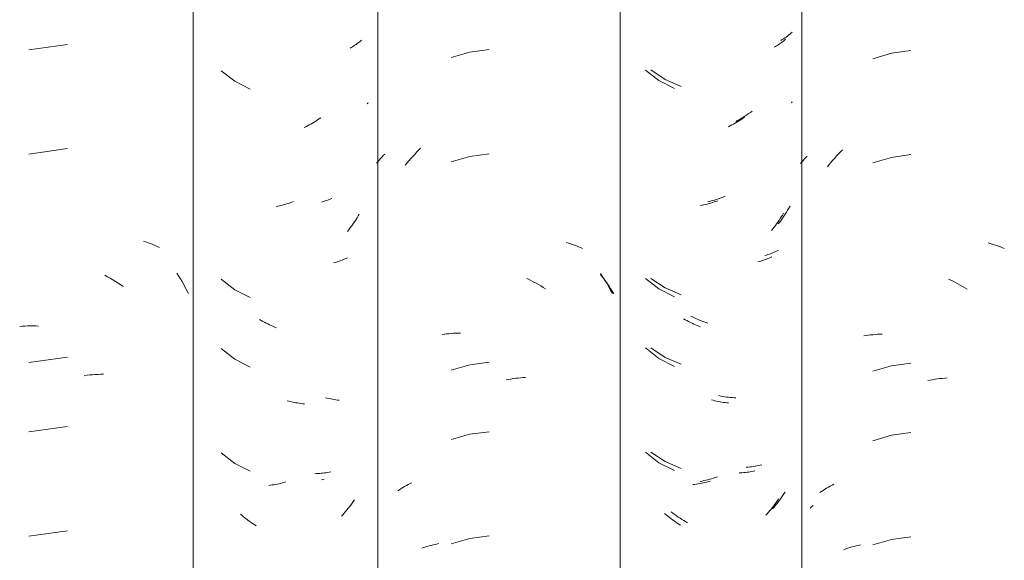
# Model space of a CAD drawing. Header units: metres. Extents: x -27.3 to 21, y -0.3 to 10.3.
# Tile 109 of 237: x 10.522 to 10.949, y 2.877 to 3.112. Entities that reach past the tile are written whole.
import ezdxf

# ---------------------------------------------------------------- set-up
doc = ezdxf.new("R2010")
doc.units = ezdxf.units.M
doc.layers.add('A-GLAZ-CWMG', color=7, linetype='Continuous', lineweight=5)

# ---------------------------------------------------------------- blocks, each defined once
blk = doc.blocks.new('FP_49-FACHADA 03')
at = {"layer": 'A-GLAZ-CWMG', "color": 9, "true_color": 0xc0c0c0}
for p, q in [((15.75031, 3.10129), (15.73361, 3.09893)), ((15.75031, 3.05607), (15.73361, 3.05372)), ((15.78338, 3.01593), (15.7844, 3.01559)), ((15.7844, 3.01559), (15.7854, 3.01523)), ((15.7854, 3.01523), (15.78639, 3.01486)), ((15.78639, 3.01486), (15.78737, 3.01446)), ((15.78737, 3.01446), (15.78834, 3.01405)), ((15.78834, 3.01405), (15.78929, 3.01362)), ((15.78929, 3.01362), (15.79022, 3.01317)), ((15.79777, 3.0021), (15.79855, 3.00087)), ((15.76656, 3.0011), (15.76773, 3.00047)), ((15.76773, 3.00047), (15.76888, 2.99982)), ((15.76888, 2.99982), (15.77003, 2.99915)), ((15.77003, 2.99915), (15.77118, 2.99845)), ((15.77118, 2.99845), (15.77231, 2.99774)), ((15.79855, 3.00087), (15.7993, 2.99963)), ((15.7993, 2.99963), (15.80003, 2.99837)), ((15.80003, 2.99837), (15.80075, 2.9971)), ((15.77231, 2.99774), (15.77344, 2.997)), ((15.77344, 2.997), (15.77456, 2.99624)), ((15.80075, 2.9971), (15.80144, 2.99582)), ((15.80144, 2.99582), (15.80212, 2.99452)), ((15.80212, 2.99452), (15.80278, 2.99321)), ((15.72963, 2.97896), (15.73077, 2.97905)), ((15.73077, 2.97905), (15.73192, 2.97911)), ((15.73192, 2.97911), (15.73307, 2.97916)), ((15.73307, 2.97916), (15.73424, 2.97918)), ((15.73424, 2.97918), (15.7354, 2.97917)), ((15.7354, 2.97917), (15.73658, 2.97915)), ((15.73658, 2.97915), (15.73776, 2.9791)), ((15.75031, 2.96564), (15.73361, 2.96329)), ((15.75766, 2.95756), (15.75886, 2.95772)), ((15.75886, 2.95772), (15.76005, 2.95786)), ((15.76005, 2.95786), (15.76124, 2.95797)), ((15.76124, 2.95797), (15.76243, 2.95806)), ((15.76243, 2.95806), (15.76362, 2.95813)), ((15.76362, 2.95813), (15.7648, 2.95817)), ((15.7648, 2.95817), (15.76597, 2.95819)), ((15.75031, 2.9355), (15.73361, 2.93314)), ((15.75031, 2.89029), (15.73361, 2.88793))]:
    blk.add_line(p, q, dxfattribs=at)
blk = doc.blocks.new('FP_50-FACHADA 03')
at = {"layer": 'A-GLAZ-CWMG', "color": 9, "true_color": 0xc0c0c0}
for p, q in [((15.87448, 3.10063), (15.87396, 3.10031)), ((15.875, 3.10095), (15.87448, 3.10063)), ((15.8755, 3.10129), (15.875, 3.10095)), ((15.87599, 3.10164), (15.8755, 3.10129)), ((15.87647, 3.10199), (15.87599, 3.10164)), ((15.87694, 3.10236), (15.87647, 3.10199)), ((15.8774, 3.10273), (15.87694, 3.10236)), ((15.87785, 3.10311), (15.8774, 3.10273)), ((15.87343, 3.1), (15.87289, 3.0997)), ((15.87396, 3.10031), (15.87343, 3.1)), ((15.81706, 3.08989), (15.82295, 3.0853)), ((15.82295, 3.0853), (15.8296, 3.08185)), ((15.88061, 3.07578), (15.88039, 3.07552)), ((15.88083, 3.07604), (15.88061, 3.07578)), ((15.85522, 3.06635), (15.85449, 3.06595)), ((15.85594, 3.06676), (15.85522, 3.06635)), ((15.85666, 3.06718), (15.85594, 3.06676)), ((15.85738, 3.06761), (15.85666, 3.06718)), ((15.85809, 3.06806), (15.85738, 3.06761)), ((15.8588, 3.06852), (15.85809, 3.06806)), ((15.85951, 3.06899), (15.8588, 3.06852)), ((15.86021, 3.06948), (15.85951, 3.06899)), ((15.85375, 3.06557), (15.85302, 3.0652)), ((15.85449, 3.06595), (15.85375, 3.06557)), ((15.84538, 3.03208), (15.84463, 3.03186)), ((15.84613, 3.0323), (15.84538, 3.03208)), ((15.84688, 3.03255), (15.84613, 3.0323)), ((15.84763, 3.0328), (15.84688, 3.03255)), ((15.84838, 3.03307), (15.84763, 3.0328)), ((15.84163, 3.03114), (15.84088, 3.03099)), ((15.84237, 3.0313), (15.84163, 3.03114)), ((15.84312, 3.03147), (15.84237, 3.0313)), ((15.84388, 3.03166), (15.84312, 3.03147)), ((15.84463, 3.03186), (15.84388, 3.03166)), ((15.87447, 3.02376), (15.87395, 3.02301)), ((15.87499, 3.02452), (15.87447, 3.02376)), ((15.87549, 3.02528), (15.87499, 3.02452)), ((15.87598, 3.02606), (15.87549, 3.02528)), ((15.87646, 3.02685), (15.87598, 3.02606)), ((15.87693, 3.02764), (15.87646, 3.02685)), ((15.87232, 3.02082), (15.87176, 3.02011)), ((15.87288, 3.02154), (15.87232, 3.02082)), ((15.87342, 3.02227), (15.87288, 3.02154)), ((15.87395, 3.02301), (15.87342, 3.02227)), ((15.86641, 3.0067), (15.86577, 3.00653)), ((15.86704, 3.00688), (15.86641, 3.0067)), ((15.86767, 3.00707), (15.86704, 3.00688)), ((15.86829, 3.00728), (15.86767, 3.00707)), ((15.8689, 3.00749), (15.86829, 3.00728)), ((15.86951, 3.00772), (15.8689, 3.00749)), ((15.8701, 3.00796), (15.86951, 3.00772)), ((15.87069, 3.00821), (15.8701, 3.00796)), ((15.87127, 3.00847), (15.87069, 3.00821)), ((15.87184, 3.00873), (15.87127, 3.00847)), ((15.81706, 2.99946), (15.82295, 2.99487)), ((15.82295, 2.99487), (15.8296, 2.99142)), ((15.83433, 2.98153), (15.83361, 2.98194)), ((15.83506, 2.98112), (15.83433, 2.98153)), ((15.83579, 2.98073), (15.83506, 2.98112)), ((15.83652, 2.98035), (15.83579, 2.98073)), ((15.83726, 2.97999), (15.83652, 2.98035)), ((15.838, 2.97964), (15.83726, 2.97999)), ((15.83874, 2.9793), (15.838, 2.97964)), ((15.83948, 2.97898), (15.83874, 2.9793)), ((15.84023, 2.97867), (15.83948, 2.97898)), ((15.84098, 2.97837), (15.84023, 2.97867)), ((15.81706, 2.96932), (15.82295, 2.96472)), ((15.82295, 2.96472), (15.8296, 2.96128)), ((15.84641, 2.94649), (15.84566, 2.94668)), ((15.84716, 2.9463), (15.84641, 2.94649)), ((15.84791, 2.94613), (15.84716, 2.9463)), ((15.84866, 2.94598), (15.84791, 2.94613)), ((15.8494, 2.94584), (15.84866, 2.94598)), ((15.85015, 2.94571), (15.8494, 2.94584)), ((15.8509, 2.94559), (15.85015, 2.94571)), ((15.85164, 2.94549), (15.8509, 2.94559)), ((15.85238, 2.9454), (15.85164, 2.94549)), ((15.85312, 2.94533), (15.85238, 2.9454)), ((15.81706, 2.9241), (15.82295, 2.91951)), ((15.82295, 2.91951), (15.8296, 2.91607)), ((15.85836, 2.91504), (15.85765, 2.91502)), ((15.85907, 2.91508), (15.85836, 2.91504)), ((15.85977, 2.91513), (15.85907, 2.91508)), ((15.86047, 2.91519), (15.85977, 2.91513)), ((15.86116, 2.91526), (15.86047, 2.91519)), ((15.86185, 2.91535), (15.86116, 2.91526)), ((15.86253, 2.91544), (15.86185, 2.91535)), ((15.8632, 2.91556), (15.86253, 2.91544)), ((15.86387, 2.91568), (15.8632, 2.91556)), ((15.86453, 2.91581), (15.86387, 2.91568)), ((15.83838, 2.91003), (15.83764, 2.90995)), ((15.83912, 2.91013), (15.83838, 2.91003)), ((15.83987, 2.91025), (15.83912, 2.91013)), ((15.84061, 2.91037), (15.83987, 2.91025)), ((15.84136, 2.91052), (15.84061, 2.91037)), ((15.84211, 2.91067), (15.84136, 2.91052)), ((15.84286, 2.91084), (15.84211, 2.91067)), ((15.84361, 2.91102), (15.84286, 2.91084)), ((15.84436, 2.91122), (15.84361, 2.91102)), ((15.84511, 2.91143), (15.84436, 2.91122)), ((15.87213, 2.9), (15.87156, 2.89929)), ((15.87268, 2.90071), (15.87213, 2.9)), ((15.87323, 2.90144), (15.87268, 2.90071)), ((15.87377, 2.90218), (15.87323, 2.90144)), ((15.87429, 2.90292), (15.87377, 2.90218)), ((15.87481, 2.90368), (15.87429, 2.90292)), ((15.82605, 2.8969), (15.82538, 2.89747)), ((15.82671, 2.89634), (15.82605, 2.8969)), ((15.82739, 2.8958), (15.82671, 2.89634)), ((15.82807, 2.89527), (15.82739, 2.8958)), ((15.86982, 2.89724), (15.86922, 2.89658)), ((15.87041, 2.89791), (15.86982, 2.89724)), ((15.87099, 2.8986), (15.87041, 2.89791)), ((15.87156, 2.89929), (15.87099, 2.8986)), ((15.82875, 2.89475), (15.82807, 2.89527)), ((15.82944, 2.89424), (15.82875, 2.89475)), ((15.83014, 2.89375), (15.82944, 2.89424)), ((15.83084, 2.89326), (15.83014, 2.89375)), ((15.83155, 2.8928), (15.83084, 2.89326)), ((15.83226, 2.89234), (15.83155, 2.8928))]:
    blk.add_line(p, q, dxfattribs=at)
blk = doc.blocks.new('FP_51-FACHADA 03')
at = {"layer": 'A-GLAZ-CWMG', "color": 9, "true_color": 0xc0c0c0}
for p, q in [((15.92484, 3.09791), (15.91671, 3.09562)), ((15.93322, 3.09904), (15.92484, 3.09791)), ((15.88732, 3.05305), (15.88794, 3.05368)), ((15.9001, 3.05268), (15.90094, 3.05359)), ((15.90094, 3.05359), (15.90179, 3.05448)), ((15.90179, 3.05448), (15.90265, 3.05536)), ((15.90265, 3.05536), (15.90352, 3.05623)), ((15.93322, 3.05382), (15.92484, 3.05269)), ((15.88445, 3.04971), (15.88499, 3.0504)), ((15.88499, 3.0504), (15.88554, 3.05108)), ((15.88554, 3.05108), (15.88612, 3.05175)), ((15.88612, 3.05175), (15.88671, 3.0524)), ((15.88671, 3.0524), (15.88732, 3.05305)), ((15.89688, 3.04889), (15.89767, 3.04986)), ((15.89767, 3.04986), (15.89847, 3.05081)), ((15.89847, 3.05081), (15.89928, 3.05175)), ((15.89928, 3.05175), (15.9001, 3.05268)), ((15.92484, 3.05269), (15.91671, 3.0504)), ((15.9667, 3.01531), (15.96761, 3.01505)), ((15.96761, 3.01505), (15.96851, 3.01477)), ((15.96851, 3.01477), (15.96941, 3.01448)), ((15.96941, 3.01448), (15.97029, 3.01418)), ((15.97029, 3.01418), (15.97116, 3.01385)), ((15.97116, 3.01385), (15.97203, 3.01352)), ((15.97203, 3.01352), (15.97288, 3.01316)), ((15.97288, 3.01316), (15.97372, 3.0128)), ((15.94957, 2.99973), (15.9506, 2.99924)), ((15.9506, 2.99924), (15.95163, 2.99872)), ((15.95163, 2.99872), (15.95265, 2.99819)), ((15.95265, 2.99819), (15.95367, 2.99763)), ((15.9815, 3.00196), (15.9822, 3.00091)), ((15.9822, 3.00091), (15.98288, 2.99984)), ((15.98288, 2.99984), (15.98355, 2.99876)), ((15.98355, 2.99876), (15.98421, 2.99767)), ((15.95367, 2.99763), (15.95469, 2.99706)), ((15.95469, 2.99706), (15.95569, 2.99648)), ((15.95569, 2.99648), (15.9567, 2.99587)), ((15.9567, 2.99587), (15.95769, 2.99525)), ((15.98421, 2.99767), (15.98485, 2.99657)), ((15.98485, 2.99657), (15.98547, 2.99545)), ((15.98547, 2.99545), (15.98608, 2.99433)), ((15.98608, 2.99433), (15.98668, 2.99319)), ((15.91283, 2.97537), (15.9138, 2.97552)), ((15.9138, 2.97552), (15.91478, 2.97565)), ((15.91478, 2.97565), (15.91576, 2.97576)), ((15.91576, 2.97576), (15.91675, 2.97586)), ((15.91675, 2.97586), (15.91775, 2.97594)), ((15.91775, 2.97594), (15.91876, 2.976)), ((15.91876, 2.976), (15.91977, 2.97604)), ((15.91977, 2.97604), (15.92078, 2.97607)), ((15.92484, 2.96226), (15.91671, 2.95997)), ((15.93322, 2.96339), (15.92484, 2.96226)), ((15.94058, 2.95573), (15.94164, 2.95593)), ((15.94164, 2.95593), (15.94269, 2.95611)), ((15.94269, 2.95611), (15.94375, 2.95627)), ((15.94375, 2.95627), (15.9448, 2.95641)), ((15.9448, 2.95641), (15.94585, 2.95653)), ((15.94585, 2.95653), (15.94689, 2.95664)), ((15.94689, 2.95664), (15.94793, 2.95673)), ((15.94793, 2.95673), (15.94897, 2.9568)), ((15.92484, 2.93212), (15.91671, 2.92983)), ((15.93322, 2.93325), (15.92484, 2.93212)), ((15.89429, 2.90808), (15.89503, 2.90855)), ((15.89503, 2.90855), (15.89579, 2.90901)), ((15.89579, 2.90901), (15.89656, 2.90946)), ((15.89656, 2.90946), (15.89734, 2.9099)), ((15.89734, 2.9099), (15.89814, 2.91032)), ((15.89814, 2.91032), (15.89894, 2.91072)), ((15.89894, 2.91072), (15.89976, 2.91112)), ((15.89356, 2.90759), (15.89429, 2.90808)), ((15.92484, 2.88691), (15.91671, 2.88462)), ((15.93322, 2.88804), (15.92484, 2.88691)), ((15.90402, 2.88271), (15.90491, 2.88302)), ((15.90491, 2.88302), (15.90581, 2.8833)), ((15.90581, 2.8833), (15.90671, 2.88358)), ((15.90671, 2.88358), (15.90763, 2.88383)), ((15.90763, 2.88383), (15.90855, 2.88407)), ((15.90855, 2.88407), (15.90949, 2.88429)), ((15.90949, 2.88429), (15.91043, 2.8845)), ((15.91043, 2.8845), (15.91138, 2.88469))]:
    blk.add_line(p, q, dxfattribs=at)
blk = doc.blocks.new('FP_52-FACHADA 03')
at = {"layer": 'A-GLAZ-CWMG', "color": 9, "true_color": 0xc0c0c0}
for p, q in [((16.0574, 3.10041), (16.05686, 3.10011)), ((16.05793, 3.10072), (16.0574, 3.10041)), ((16.05846, 3.10104), (16.05793, 3.10072)), ((16.05897, 3.10136), (16.05846, 3.10104)), ((16.05947, 3.1017), (16.05897, 3.10136)), ((16.05996, 3.10205), (16.05947, 3.1017)), ((16.06044, 3.1024), (16.05996, 3.10205)), ((16.06091, 3.10277), (16.06044, 3.1024)), ((16.06137, 3.10314), (16.06091, 3.10277)), ((16.06182, 3.10352), (16.06137, 3.10314)), ((16.00099, 3.09017), (16.0069, 3.0856)), ((16.0069, 3.0856), (16.01356, 3.08218)), ((16.06472, 3.07636), (16.06436, 3.07593)), ((16.03846, 3.06634), (16.03773, 3.06596)), ((16.03919, 3.06673), (16.03846, 3.06634)), ((16.03992, 3.06714), (16.03919, 3.06673)), ((16.04064, 3.06757), (16.03992, 3.06714)), ((16.04136, 3.068), (16.04064, 3.06757)), ((16.04207, 3.06845), (16.04136, 3.068)), ((16.04278, 3.06891), (16.04207, 3.06845)), ((16.04349, 3.06939), (16.04278, 3.06891)), ((16.04418, 3.06987), (16.04349, 3.06939)), ((16.03773, 3.06596), (16.037, 3.06559)), ((16.02785, 3.03202), (16.0271, 3.03183)), ((16.0286, 3.03223), (16.02785, 3.03202)), ((16.02936, 3.03244), (16.0286, 3.03223)), ((16.03011, 3.03267), (16.02936, 3.03244)), ((16.03086, 3.03292), (16.03011, 3.03267)), ((16.03161, 3.03317), (16.03086, 3.03292)), ((16.03236, 3.03344), (16.03161, 3.03317)), ((16.0256, 3.0315), (16.02485, 3.03135)), ((16.02635, 3.03166), (16.0256, 3.0315)), ((16.0271, 3.03183), (16.02635, 3.03166)), ((16.0609, 3.02805), (16.06043, 3.02726)), ((16.05845, 3.02417), (16.05792, 3.02342)), ((16.05896, 3.02493), (16.05845, 3.02417)), ((16.05946, 3.02569), (16.05896, 3.02493)), ((16.05995, 3.02647), (16.05946, 3.02569)), ((16.06043, 3.02726), (16.05995, 3.02647)), ((16.0563, 3.02123), (16.05574, 3.02052)), ((16.05685, 3.02195), (16.0563, 3.02123)), ((16.05739, 3.02268), (16.05685, 3.02195)), ((16.05792, 3.02342), (16.05739, 3.02268)), ((16.05038, 3.0071), (16.04974, 3.00693)), ((16.05102, 3.00728), (16.05038, 3.0071)), ((16.05164, 3.00748), (16.05102, 3.00728)), ((16.05226, 3.00768), (16.05164, 3.00748)), ((16.05288, 3.0079), (16.05226, 3.00768)), ((16.05348, 3.00813), (16.05288, 3.0079)), ((16.05408, 3.00836), (16.05348, 3.00813)), ((16.05466, 3.00861), (16.05408, 3.00836)), ((16.05524, 3.00887), (16.05466, 3.00861)), ((16.05581, 3.00914), (16.05524, 3.00887)), ((16.00099, 2.99974), (16.0069, 2.99517)), ((16.0069, 2.99517), (16.01356, 2.99175)), ((16.01831, 2.98186), (16.01758, 2.98228)), ((16.01903, 2.98146), (16.01831, 2.98186)), ((16.01976, 2.98107), (16.01903, 2.98146)), ((16.0205, 2.9807), (16.01976, 2.98107)), ((16.02123, 2.98033), (16.0205, 2.9807)), ((16.02197, 2.97998), (16.02123, 2.98033)), ((16.02271, 2.97965), (16.02197, 2.97998)), ((16.02346, 2.97933), (16.02271, 2.97965)), ((16.0242, 2.97902), (16.02346, 2.97933)), ((16.02495, 2.97872), (16.0242, 2.97902)), ((16.00099, 2.9696), (16.0069, 2.96503)), ((16.0069, 2.96503), (16.01356, 2.96161)), ((16.03039, 2.94686), (16.02963, 2.94705)), ((16.03114, 2.94667), (16.03039, 2.94686)), ((16.03189, 2.94651), (16.03114, 2.94667)), ((16.03264, 2.94635), (16.03189, 2.94651)), ((16.03338, 2.94621), (16.03264, 2.94635)), ((16.03413, 2.94608), (16.03338, 2.94621)), ((16.03487, 2.94597), (16.03413, 2.94608)), ((16.03562, 2.94587), (16.03487, 2.94597)), ((16.03636, 2.94578), (16.03562, 2.94587)), ((16.03709, 2.94571), (16.03636, 2.94578)), ((16.00099, 2.92439), (16.0069, 2.91981)), ((16.0069, 2.91981), (16.01356, 2.91639)), ((16.04234, 2.91544), (16.04162, 2.91541)), ((16.04304, 2.91547), (16.04234, 2.91544)), ((16.04375, 2.91552), (16.04304, 2.91547)), ((16.04444, 2.91558), (16.04375, 2.91552)), ((16.04513, 2.91566), (16.04444, 2.91558)), ((16.04582, 2.91574), (16.04513, 2.91566)), ((16.0465, 2.91584), (16.04582, 2.91574)), ((16.04718, 2.91595), (16.0465, 2.91584)), ((16.04785, 2.91608), (16.04718, 2.91595)), ((16.04851, 2.91621), (16.04785, 2.91608)), ((16.02236, 2.91038), (16.02162, 2.91029)), ((16.0231, 2.91048), (16.02236, 2.91038)), ((16.02384, 2.9106), (16.0231, 2.91048)), ((16.02459, 2.91073), (16.02384, 2.9106)), ((16.02534, 2.91087), (16.02459, 2.91073)), ((16.02609, 2.91103), (16.02534, 2.91087)), ((16.02684, 2.9112), (16.02609, 2.91103)), ((16.02759, 2.91138), (16.02684, 2.9112)), ((16.02834, 2.91158), (16.02759, 2.91138)), ((16.02909, 2.91179), (16.02834, 2.91158)), ((16.05878, 2.90409), (16.05826, 2.90333)), ((16.05554, 2.8997), (16.05496, 2.899)), ((16.0561, 2.90041), (16.05554, 2.8997)), ((16.05666, 2.90112), (16.0561, 2.90041)), ((16.0572, 2.90185), (16.05666, 2.90112)), ((16.05774, 2.90259), (16.0572, 2.90185)), ((16.05826, 2.90333), (16.05774, 2.90259)), ((16.01, 2.89721), (16.00934, 2.89778)), ((16.01067, 2.89666), (16.01, 2.89721)), ((16.01135, 2.89612), (16.01067, 2.89666)), ((16.01203, 2.89559), (16.01135, 2.89612)), ((16.01271, 2.89507), (16.01203, 2.89559)), ((16.05379, 2.89764), (16.05319, 2.89698)), ((16.05438, 2.89832), (16.05379, 2.89764)), ((16.05496, 2.899), (16.05438, 2.89832)), ((16.01341, 2.89456), (16.01271, 2.89507)), ((16.0141, 2.89407), (16.01341, 2.89456)), ((16.01481, 2.89359), (16.0141, 2.89407)), ((16.01551, 2.89313), (16.01481, 2.89359)), ((16.01623, 2.89267), (16.01551, 2.89313))]:
    blk.add_line(p, q, dxfattribs=at)
blk = doc.blocks.new('FP_53-FACHADA 03')
at = {"layer": 'A-GLAZ-CWMG', "color": 9, "true_color": 0xc0c0c0}
for p, q in [((16.10773, 3.09747), (16.09962, 3.0951)), ((16.1161, 3.09867), (16.10773, 3.09747)), ((16.08395, 3.05289), (16.08479, 3.0538)), ((16.08479, 3.0538), (16.08564, 3.05469)), ((16.08564, 3.05469), (16.0865, 3.05557)), ((16.1161, 3.05346), (16.10773, 3.05226)), ((16.06834, 3.04964), (16.06886, 3.05029)), ((16.06886, 3.05029), (16.0694, 3.05094)), ((16.0694, 3.05094), (16.06996, 3.05158)), ((16.06996, 3.05158), (16.07053, 3.05221)), ((16.07053, 3.05221), (16.07112, 3.05283)), ((16.07993, 3.04815), (16.08071, 3.04913)), ((16.08071, 3.04913), (16.0815, 3.05009)), ((16.0815, 3.05009), (16.0823, 3.05104)), ((16.0823, 3.05104), (16.08312, 3.05197)), ((16.08312, 3.05197), (16.08395, 3.05289)), ((16.10773, 3.05226), (16.09962, 3.04989)), ((16.14962, 3.01518), (16.15054, 3.01493)), ((16.15054, 3.01493), (16.15145, 3.01466)), ((16.15145, 3.01466), (16.15234, 3.01437)), ((16.15234, 3.01437), (16.15323, 3.01407)), ((16.15323, 3.01407), (16.1541, 3.01375)), ((16.1541, 3.01375), (16.15497, 3.01342)), ((16.15497, 3.01342), (16.15582, 3.01307)), ((16.15582, 3.01307), (16.15667, 3.01271)), ((16.13245, 2.9995), (16.13349, 2.99901)), ((16.13349, 2.99901), (16.13452, 2.9985)), ((16.13452, 2.9985), (16.13554, 2.99797)), ((16.13554, 2.99797), (16.13656, 2.99743)), ((16.13656, 2.99743), (16.13758, 2.99687)), ((16.13758, 2.99687), (16.13859, 2.99629)), ((16.13859, 2.99629), (16.13959, 2.99569)), ((16.13959, 2.99569), (16.14059, 2.99507)), ((16.09575, 2.97482), (16.09672, 2.97497)), ((16.09672, 2.97497), (16.09769, 2.97511)), ((16.09769, 2.97511), (16.09868, 2.97524)), ((16.09868, 2.97524), (16.09966, 2.97534)), ((16.09966, 2.97534), (16.10066, 2.97543)), ((16.10066, 2.97543), (16.10166, 2.9755)), ((16.10166, 2.9755), (16.10266, 2.97556)), ((16.10266, 2.97556), (16.10368, 2.97559)), ((16.10773, 2.96183), (16.09962, 2.95946)), ((16.1161, 2.96303), (16.10773, 2.96183)), ((16.12346, 2.95543), (16.12452, 2.95564)), ((16.12452, 2.95564), (16.12557, 2.95582)), ((16.12557, 2.95582), (16.12662, 2.95599)), ((16.12662, 2.95599), (16.12768, 2.95614)), ((16.12768, 2.95614), (16.12872, 2.95628)), ((16.12872, 2.95628), (16.12977, 2.95639)), ((16.12977, 2.95639), (16.13081, 2.95648)), ((16.13081, 2.95648), (16.13185, 2.95656)), ((16.10773, 2.93168), (16.09962, 2.92931)), ((16.1161, 2.93289), (16.10773, 2.93168)), ((16.0781, 2.90779), (16.07885, 2.90826)), ((16.07885, 2.90826), (16.07961, 2.90872)), ((16.07961, 2.90872), (16.08038, 2.90916)), ((16.08038, 2.90916), (16.08117, 2.90959)), ((16.08117, 2.90959), (16.08197, 2.91001)), ((16.08197, 2.91001), (16.08278, 2.91041)), ((16.07665, 2.90681), (16.07737, 2.9073)), ((16.07737, 2.9073), (16.0781, 2.90779)), ((16.1161, 2.88767), (16.10773, 2.88647)), ((16.08788, 2.88237), (16.08877, 2.88267)), ((16.08877, 2.88267), (16.08967, 2.88295)), ((16.08967, 2.88295), (16.09058, 2.88322)), ((16.09058, 2.88322), (16.0915, 2.88347)), ((16.0915, 2.88347), (16.09243, 2.8837)), ((16.09243, 2.8837), (16.09337, 2.88392)), ((16.09337, 2.88392), (16.09431, 2.88412)), ((16.10773, 2.88647), (16.09962, 2.8841)), ((16.087, 2.88206), (16.08788, 2.88237))]:
    blk.add_line(p, q, dxfattribs=at)
blk = doc.blocks.new('Rectangular Mullion - Telha Fibrocimento - Ondulada-1908998-FACHADA 03')
at = {"layer": 'A-GLAZ-CWMG'}
for p, q in [((15.80491, 2.77941), (15.80491, 4.13466)), ((15.88497, 2.77902), (15.88497, 4.13427)), ((16.06885, 2.77928), (16.06885, 4.13453))]:
    blk.add_line(p, q, dxfattribs=at)
for name in ['FP_51-FACHADA 03', 'FP_53-FACHADA 03', 'FP_49-FACHADA 03', 'FP_50-FACHADA 03', 'FP_52-FACHADA 03']:
    blk.add_blockref(name, (0, 0), dxfattribs=at)
blk = doc.blocks.new('FP_58-FACHADA 03')
at = {"layer": 'A-GLAZ-CWMG', "color": 9, "true_color": 0xc0c0c0}
for p, q in [((15.86131, 3.03312), (15.86057, 3.03291)), ((15.86205, 3.03336), (15.86131, 3.03312)), ((15.86279, 3.0336), (15.86205, 3.03336)), ((15.86353, 3.03386), (15.86279, 3.0336)), ((15.86426, 3.03413), (15.86353, 3.03386)), ((15.865, 3.03441), (15.86426, 3.03413)), ((15.86303, 2.94778), (15.86228, 2.94796)), ((15.86378, 2.94761), (15.86303, 2.94778)), ((15.86453, 2.94746), (15.86378, 2.94761)), ((15.86528, 2.94733), (15.86453, 2.94746)), ((15.86603, 2.9472), (15.86528, 2.94733)), ((15.86677, 2.94709), (15.86603, 2.9472)), ((15.86751, 2.94699), (15.86677, 2.94709)), ((15.86826, 2.94691), (15.86751, 2.94699)), ((15.86115, 2.91251), (15.86057, 2.91234)), ((15.86173, 2.91268), (15.86115, 2.91251))]:
    blk.add_line(p, q, dxfattribs=at)
blk = doc.blocks.new('FP_59-FACHADA 03')
at = {"layer": 'A-GLAZ-CWMG', "color": 9, "true_color": 0xc0c0c0}
for p, q in [((15.98154, 3.00148), (15.98231, 3.00049)), ((15.98231, 3.00049), (15.98307, 2.99949)), ((15.98307, 2.99949), (15.98381, 2.99847)), ((15.98381, 2.99847), (15.98453, 2.99744)), ((15.98453, 2.99744), (15.98524, 2.9964)), ((15.98524, 2.9964), (15.98594, 2.99534)), ((15.98594, 2.99534), (15.98662, 2.99426)), ((15.98662, 2.99426), (15.98728, 2.99318))]:
    blk.add_line(p, q, dxfattribs=at)
blk = doc.blocks.new('FP_60-FACHADA 03')
at = {"layer": 'A-GLAZ-CWMG', "color": 9, "true_color": 0xc0c0c0}
for p, q in [((16.06258, 3.10491), (16.06204, 3.10451)), ((16.06311, 3.10531), (16.06258, 3.10491)), ((16.06362, 3.10573), (16.06311, 3.10531)), ((16.06412, 3.10615), (16.06362, 3.10573)), ((16.06461, 3.10659), (16.06412, 3.10615)), ((16.06034, 3.1034), (16.05976, 3.10305)), ((16.06092, 3.10376), (16.06034, 3.1034)), ((16.06149, 3.10413), (16.06092, 3.10376)), ((16.06204, 3.10451), (16.06149, 3.10413)), ((16.00335, 3.0902), (16.00962, 3.08607)), ((16.00962, 3.08607), (16.01653, 3.08309)), ((16.04497, 3.07071), (16.04418, 3.07018)), ((16.04575, 3.07125), (16.04497, 3.07071)), ((16.04652, 3.07181), (16.04575, 3.07125)), ((16.04729, 3.07238), (16.04652, 3.07181)), ((16.04098, 3.06823), (16.04017, 3.06778)), ((16.04179, 3.0687), (16.04098, 3.06823)), ((16.04259, 3.06918), (16.04179, 3.0687)), ((16.04339, 3.06967), (16.04259, 3.06918)), ((16.04418, 3.07018), (16.04339, 3.06967)), ((16.02886, 3.03315), (16.02802, 3.03294)), ((16.0297, 3.03338), (16.02886, 3.03315)), ((16.03053, 3.03362), (16.0297, 3.03338)), ((16.03137, 3.03388), (16.03053, 3.03362)), ((16.03221, 3.03416), (16.03137, 3.03388)), ((16.03305, 3.03445), (16.03221, 3.03416)), ((16.03388, 3.03476), (16.03305, 3.03445)), ((16.03472, 3.03508), (16.03388, 3.03476)), ((16.03555, 3.03542), (16.03472, 3.03508)), ((16.06214, 3.02844), (16.06159, 3.02758)), ((16.06268, 3.02932), (16.06214, 3.02844)), ((16.0632, 3.0302), (16.06268, 3.02932)), ((16.06372, 3.0311), (16.0632, 3.0302)), ((16.05926, 3.02423), (16.05865, 3.02342)), ((16.05986, 3.02505), (16.05926, 3.02423)), ((16.06045, 3.02588), (16.05986, 3.02505)), ((16.06103, 3.02672), (16.06045, 3.02588)), ((16.06159, 3.02758), (16.06103, 3.02672)), ((16.05618, 3.01085), (16.05552, 3.01058)), ((16.05683, 3.01113), (16.05618, 3.01085)), ((16.05748, 3.01142), (16.05683, 3.01113)), ((16.05811, 3.01173), (16.05748, 3.01142)), ((16.05873, 3.01205), (16.05811, 3.01173)), ((16.05347, 3.00986), (16.05277, 3.00964)), ((16.05416, 3.01008), (16.05347, 3.00986)), ((16.05484, 3.01033), (16.05416, 3.01008)), ((16.05552, 3.01058), (16.05484, 3.01033)), ((16.00335, 2.99977), (16.00962, 2.99564)), ((16.00962, 2.99564), (16.01653, 2.99267)), ((16.02147, 2.98304), (16.02065, 2.98345)), ((16.02229, 2.98264), (16.02147, 2.98304)), ((16.02312, 2.98226), (16.02229, 2.98264)), ((16.02395, 2.98189), (16.02312, 2.98226)), ((16.02478, 2.98155), (16.02395, 2.98189)), ((16.02561, 2.98122), (16.02478, 2.98155)), ((16.02645, 2.9809), (16.02561, 2.98122)), ((16.02728, 2.9806), (16.02645, 2.9809)), ((16.02812, 2.98032), (16.02728, 2.9806)), ((16.00335, 2.96963), (16.00962, 2.96549)), ((16.00962, 2.96549), (16.01653, 2.96252)), ((16.03366, 2.94872), (16.03282, 2.94889)), ((16.03449, 2.94856), (16.03366, 2.94872)), ((16.03533, 2.94842), (16.03449, 2.94856)), ((16.03616, 2.9483), (16.03533, 2.94842)), ((16.03699, 2.94819), (16.03616, 2.9483)), ((16.03781, 2.94809), (16.03699, 2.94819)), ((16.03863, 2.94802), (16.03781, 2.94809)), ((16.03945, 2.94796), (16.03863, 2.94802)), ((16.04027, 2.94791), (16.03945, 2.94796)), ((16.00335, 2.92442), (16.00962, 2.92028)), ((16.00962, 2.92028), (16.01653, 2.91731)), ((16.04554, 2.91787), (16.04476, 2.91781)), ((16.04632, 2.91794), (16.04554, 2.91787)), ((16.04709, 2.91803), (16.04632, 2.91794)), ((16.04785, 2.91814), (16.04709, 2.91803)), ((16.04861, 2.91826), (16.04785, 2.91814)), ((16.04936, 2.91839), (16.04861, 2.91826)), ((16.0501, 2.91854), (16.04936, 2.91839)), ((16.05083, 2.9187), (16.0501, 2.91854)), ((16.05156, 2.91888), (16.05083, 2.9187)), ((16.02893, 2.9126), (16.02809, 2.91238)), ((16.02977, 2.91282), (16.02893, 2.9126)), ((16.03061, 2.91307), (16.02977, 2.91282)), ((16.03144, 2.91333), (16.03061, 2.91307)), ((16.03228, 2.91361), (16.03144, 2.91333)), ((16.02558, 2.91185), (16.02475, 2.9117)), ((16.02642, 2.91201), (16.02558, 2.91185)), ((16.02725, 2.91219), (16.02642, 2.91201)), ((16.02809, 2.91238), (16.02725, 2.91219)), ((16.05991, 2.90455), (16.05932, 2.90373)), ((16.0605, 2.90538), (16.05991, 2.90455)), ((16.06107, 2.90622), (16.0605, 2.90538)), ((16.06164, 2.90708), (16.06107, 2.90622)), ((16.05681, 2.90056), (16.05616, 2.89981)), ((16.05745, 2.90134), (16.05681, 2.90056)), ((16.05809, 2.90212), (16.05745, 2.90134)), ((16.05871, 2.90292), (16.05809, 2.90212)), ((16.05932, 2.90373), (16.05871, 2.90292)), ((16.01293, 2.89784), (16.01217, 2.89842)), ((16.0137, 2.89727), (16.01293, 2.89784)), ((16.01448, 2.89673), (16.0137, 2.89727)), ((16.01526, 2.89619), (16.01448, 2.89673)), ((16.01605, 2.89567), (16.01526, 2.89619)), ((16.01685, 2.89517), (16.01605, 2.89567)), ((16.01765, 2.89468), (16.01685, 2.89517)), ((16.01845, 2.89421), (16.01765, 2.89468)), ((16.01926, 2.89376), (16.01845, 2.89421))]:
    blk.add_line(p, q, dxfattribs=at)
blk = doc.blocks.new('FP_61-FACHADA 03')
at = {"layer": 'A-GLAZ-CWMG', "color": 9, "true_color": 0xc0c0c0}
for p, q in [((16.07242, 2.90013), (16.07305, 2.9007)), ((16.07305, 2.9007), (16.0737, 2.90126))]:
    blk.add_line(p, q, dxfattribs=at)
blk = doc.blocks.new('Rectangular Mullion - Telha Fibrocimento - Ondulada-V57-FACHADA 03')
at = {"layer": 'A-GLAZ-CWMG'}
blk.add_line((15.98999, 2.77941), (15.98999, 4.13466), dxfattribs=at)
for name in ['FP_61-FACHADA 03', 'FP_60-FACHADA 03', 'FP_59-FACHADA 03', 'FP_58-FACHADA 03']:
    blk.add_blockref(name, (0, 0), dxfattribs=at)

msp = doc.modelspace()

# ---------------------------------------------------------------- block references
at = {"layer": 'A-GLAZ-CWMG'}
for name in ['Rectangular Mullion - Telha Fibrocimento - Ondulada-1908998-FACHADA 03', 'Rectangular Mullion - Telha Fibrocimento - Ondulada-V57-FACHADA 03']:
    msp.add_blockref(name, (-5.20782, 0), dxfattribs=at)

doc.saveas('drawing.dxf')
